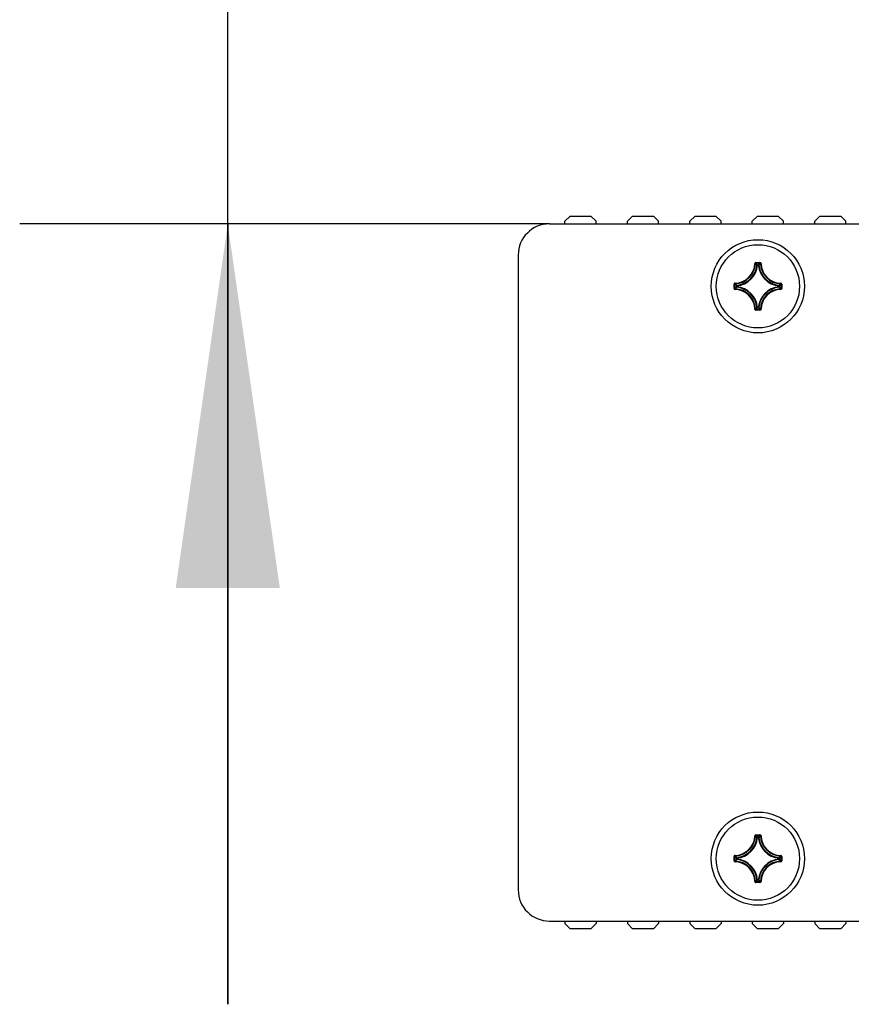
# Model space of a CAD drawing. Header units: millimetres. Extents: x 0 to 420, y 0 to 297.
# Tile 2 of 114: x 52.52 to 60.51, y 45.15 to 54.62. Entities that reach past the tile are written whole.
import ezdxf

# ---------------------------------------------------------------- set-up
doc = ezdxf.new("R2010")
doc.units = ezdxf.units.MM
doc.header["$LTSCALE"] = 23.1
doc.layers.get('0').update_dxf_attribs({"linetype": 'CONTINUOUS'})
for name, color, linetype in [('02___PRT_ALL_AXES', 7, 'CONTINUOUS'), ('AXES', 7, 'CONTINUOUS'), ('DIM_PILOTEES', 7, 'CONTINUOUS')]:
    doc.layers.add(name, color=color, linetype=linetype)
doc.styles.get("Standard").update_dxf_attribs({"font": 'txt', "width": 0.7})
doc.dimstyles.new('DIMSTYLE_8', dxfattribs={"dimtxt": 2.5, "dimasz": 3.5, "dimexe": 2, "dimexo": 0, "dimtad": 1, "dimdec": 0, "dimlfac": 10, "dimdsep": 46, "dimtxsty": 'STANDARD', "dimblk": '_FILLED', "dimblk1": '_FILLED', "dimblk2": '_FILLED', "dimcen": 0.09, "dimazin": 2, "dimtp": 0.5, "dimtm": 0.5, "dimtfac": 1, "dimtdec": 0, "dimtofl": 0, "dimtmove": 0, "dimatfit": 3, "dimldrblk": '_FILLED', "dimfxl": 1, "dimtolj": 1, "dimarcsym": 0})

# ---------------------------------------------------------------- blocks, each defined once
blk = doc.blocks.new('_FILLED')
at = {"color": 0, "linetype": 'BYBLOCK'}
blk.add_solid([(0, 0), (-1, 0.1429), (-1, -0.1429)], dxfattribs=at)
blk = doc.blocks.new('*D16')
at = {"layer": 'DIM_PILOTEES', "color": 2, "linetype": 'CONTINUOUS'}
for p, q in [((54.5172, 64.9522), (54.5172, 72.4522)), ((54.5172, 72.4522), (54.5172, 58.8031)), ((68.1658, 64.9522), (52.5172, 64.9522)), ((54.5172, 45.154), (54.5172, 58.8031)), ((57.6083, 52.654), (52.5172, 52.654)), ((54.5172, 52.654), (54.5172, 45.154))]:
    blk.add_line(p, q, dxfattribs=at)
at = {"layer": 'DIM_PILOTEES', "color": 2, "linetype": 'CONTINUOUS', "xscale": 3.5, "yscale": 3.5, "zscale": 3.5}
for p, rotation in [((54.5172, 64.9522), 270), ((54.5172, 52.654), 90)]:
    blk.add_blockref('_FILLED', p, dxfattribs=dict(at, rotation=rotation))

msp = doc.modelspace()

# ---------------------------------------------------------------- linework, layer by layer
at = {"color": 7, "linetype": 'CONTINUOUS'}
for p, q in [((57.8078, 52.729), (57.7578, 52.679)), ((57.8078, 52.729), (58.0078, 52.729)), ((58.0578, 52.679), (58.0078, 52.729)), ((58.4078, 52.729), (58.3578, 52.679)), ((58.4078, 52.729), (58.6078, 52.729)), ((58.6578, 52.679), (58.6078, 52.729)), ((59.0078, 52.729), (58.9578, 52.679)), ((59.0078, 52.729), (59.2078, 52.729)), ((59.2578, 52.679), (59.2078, 52.729)), ((59.6078, 52.729), (59.5578, 52.679)), ((59.6078, 52.729), (59.8078, 52.729)), ((59.8578, 52.679), (59.8078, 52.729)), ((60.2078, 52.729), (60.1578, 52.679)), ((60.2078, 52.729), (60.4078, 52.729)), ((60.4578, 52.679), (60.4078, 52.729)), ((57.6083, 52.654), (65.1483, 52.654)), ((57.7578, 52.654), (57.7578, 52.679)), ((58.0578, 52.654), (58.0578, 52.679)), ((58.3578, 52.654), (58.3578, 52.679)), ((58.6578, 52.654), (58.6578, 52.679)), ((58.9578, 52.654), (58.9578, 52.679)), ((59.2578, 52.654), (59.2578, 52.679)), ((59.5578, 52.654), (59.5578, 52.679)), ((59.8578, 52.654), (59.8578, 52.679)), ((60.1578, 52.654), (60.1578, 52.679)), ((60.4578, 52.654), (60.4578, 52.679)), ((57.3083, 52.354), (57.3083, 46.254)), ((59.5826, 52.2738), (59.5876, 52.2737)), ((59.5926, 52.2835), (59.5926, 52.2786)), ((59.5926, 52.2835), (59.632, 52.2835)), ((59.5926, 52.2786), (59.632, 52.2786)), ((59.6082, 52.2569), (59.6033, 52.2574)), ((59.6082, 52.2569), (59.6082, 52.2619)), ((59.6082, 52.2619), (59.6163, 52.2619)), ((59.6083, 52.2569), (59.6163, 52.2569)), ((59.6163, 52.2569), (59.6163, 52.2619)), ((59.6163, 52.2569), (59.6212, 52.2574)), ((59.632, 52.2835), (59.632, 52.2786)), ((59.6419, 52.2738), (59.6369, 52.2737)), ((59.3827, 52.0343), (59.3827, 52.0737)), ((59.3827, 52.0737), (59.3877, 52.0737)), ((59.3877, 52.0343), (59.3877, 52.0737)), ((59.3924, 52.0836), (59.3925, 52.0786)), ((59.4044, 52.0499), (59.4044, 52.058)), ((59.4093, 52.058), (59.4044, 52.058)), ((59.4093, 52.0499), (59.4044, 52.0499)), ((59.4093, 52.058), (59.4088, 52.0629)), ((59.4093, 52.0499), (59.4088, 52.045)), ((59.4093, 52.05), (59.4093, 52.058)), ((59.8152, 52.058), (59.8157, 52.0629)), ((59.8152, 52.058), (59.8152, 52.05)), ((59.8152, 52.058), (59.8202, 52.058)), ((59.8152, 52.0499), (59.8157, 52.045)), ((59.8152, 52.0499), (59.8202, 52.0499)), ((59.8202, 52.058), (59.8202, 52.0499)), ((59.8321, 52.0836), (59.832, 52.0786)), ((59.8369, 52.0737), (59.8369, 52.0343)), ((59.8418, 52.0737), (59.8369, 52.0737)), ((59.8418, 52.0737), (59.8418, 52.0343)), ((59.3827, 52.0343), (59.3877, 52.0343)), ((59.3924, 52.0243), (59.3925, 52.0293)), ((59.8321, 52.0243), (59.832, 52.0293)), ((59.8418, 52.0343), (59.8369, 52.0343)), ((59.5826, 51.8341), (59.5876, 51.8342)), ((59.5926, 51.8244), (59.5926, 51.8294)), ((59.632, 51.8294), (59.5926, 51.8294)), ((59.632, 51.8244), (59.5926, 51.8244)), ((59.6082, 51.851), (59.6033, 51.8505)), ((59.6082, 51.851), (59.6082, 51.8461)), ((59.6163, 51.8461), (59.6082, 51.8461)), ((59.6163, 51.851), (59.6083, 51.851)), ((59.6163, 51.851), (59.6163, 51.8461)), ((59.6163, 51.851), (59.6212, 51.8505)), ((59.632, 51.8244), (59.632, 51.8294)), ((59.6419, 51.8341), (59.6369, 51.8342)), ((59.5826, 46.7738), (59.5876, 46.7737)), ((59.5926, 46.7835), (59.5926, 46.7786)), ((59.5926, 46.7835), (59.632, 46.7835)), ((59.5926, 46.7786), (59.632, 46.7786)), ((59.6082, 46.7569), (59.6033, 46.7574)), ((59.6082, 46.7569), (59.6082, 46.7619)), ((59.6082, 46.7619), (59.6163, 46.7619)), ((59.6083, 46.7569), (59.6163, 46.7569)), ((59.6163, 46.7569), (59.6163, 46.7619)), ((59.6163, 46.7569), (59.6212, 46.7574)), ((59.632, 46.7835), (59.632, 46.7786)), ((59.6419, 46.7738), (59.6369, 46.7737)), ((59.3827, 46.5343), (59.3827, 46.5737)), ((59.3827, 46.5737), (59.3877, 46.5737)), ((59.3877, 46.5343), (59.3877, 46.5737)), ((59.3924, 46.5836), (59.3925, 46.5786)), ((59.4044, 46.5499), (59.4044, 46.558)), ((59.4093, 46.558), (59.4044, 46.558)), ((59.4093, 46.558), (59.4088, 46.5629)), ((59.4093, 46.55), (59.4093, 46.558)), ((59.8152, 46.558), (59.8157, 46.5629)), ((59.8152, 46.558), (59.8152, 46.55)), ((59.8152, 46.558), (59.8202, 46.558)), ((59.8202, 46.558), (59.8202, 46.5499)), ((59.8321, 46.5836), (59.832, 46.5786)), ((59.8369, 46.5737), (59.8369, 46.5343)), ((59.8418, 46.5737), (59.8369, 46.5737)), ((59.8418, 46.5737), (59.8418, 46.5343)), ((59.3827, 46.5343), (59.3877, 46.5343)), ((59.3924, 46.5243), (59.3925, 46.5293)), ((59.4093, 46.5499), (59.4044, 46.5499)), ((59.4093, 46.5499), (59.4088, 46.545)), ((59.8152, 46.5499), (59.8157, 46.545)), ((59.8152, 46.5499), (59.8202, 46.5499)), ((59.8321, 46.5243), (59.832, 46.5293)), ((59.8418, 46.5343), (59.8369, 46.5343)), ((59.5826, 46.3341), (59.5876, 46.3342)), ((59.5926, 46.3244), (59.5926, 46.3294)), ((59.632, 46.3294), (59.5926, 46.3294)), ((59.632, 46.3244), (59.5926, 46.3244)), ((59.6082, 46.351), (59.6033, 46.3505)), ((59.6082, 46.351), (59.6082, 46.3461)), ((59.6163, 46.3461), (59.6082, 46.3461)), ((59.6163, 46.351), (59.6083, 46.351)), ((59.6163, 46.351), (59.6212, 46.3505)), ((59.6163, 46.351), (59.6163, 46.3461)), ((59.632, 46.3244), (59.632, 46.3294)), ((59.6419, 46.3341), (59.6369, 46.3342)), ((57.6083, 45.954), (65.1483, 45.954)), ((57.7578, 45.954), (57.7578, 45.929)), ((57.7578, 45.929), (57.8078, 45.879)), ((58.0078, 45.879), (58.0578, 45.929)), ((58.0578, 45.954), (58.0578, 45.929)), ((58.3578, 45.954), (58.3578, 45.929)), ((58.3578, 45.929), (58.4078, 45.879)), ((58.6078, 45.879), (58.6578, 45.929)), ((58.6578, 45.954), (58.6578, 45.929)), ((58.9578, 45.954), (58.9578, 45.929)), ((58.9578, 45.929), (59.0078, 45.879)), ((59.2078, 45.879), (59.2578, 45.929)), ((59.2578, 45.954), (59.2578, 45.929)), ((59.5578, 45.954), (59.5578, 45.929)), ((59.5578, 45.929), (59.6078, 45.879)), ((59.8078, 45.879), (59.8578, 45.929)), ((59.8578, 45.954), (59.8578, 45.929)), ((60.1578, 45.954), (60.1578, 45.929)), ((60.1578, 45.929), (60.2078, 45.879)), ((60.4078, 45.879), (60.4578, 45.929)), ((60.4578, 45.954), (60.4578, 45.929)), ((58.0078, 45.879), (57.8078, 45.879)), ((58.6078, 45.879), (58.4078, 45.879)), ((59.2078, 45.879), (59.0078, 45.879)), ((59.8078, 45.879), (59.6078, 45.879)), ((60.4078, 45.879), (60.2078, 45.879))]:
    msp.add_line(p, q, dxfattribs=at)
for centre, radius, start, end in [((57.6083, 52.354), 0.3, 90, 180), ((59.3873, 52.279), 0.1954, 271.50113, 358.49887), ((59.3873, 52.279), 0.2004, 271.50107, 358.49892), ((59.3873, 52.279), 0.2171, 275.70588, 354.29412), ((59.3873, 52.279), 0.2221, 275.70546, 354.2947), ((59.5926, 52.2736), 0.00996, 89.94602, 178.51498), ((59.1659, 51.8529), 0.5958, 42.76151, 44.93996), ((59.1496, 51.8472), 0.6182, 42.11664, 44.239), ((60.0749, 51.8472), 0.6182, 135.761, 137.88336), ((59.8373, 52.279), 0.2221, 185.7054, 264.29463), ((60.0587, 51.8529), 0.5958, 135.06004, 137.23849), ((59.8373, 52.279), 0.2171, 185.70588, 264.29412), ((59.632, 52.2736), 0.00996, 1.4969, 90.04933), ((59.8373, 52.279), 0.2004, 181.50108, 268.49892), ((59.8373, 52.279), 0.1954, 181.50113, 268.49887), ((59.819, 52.5166), 0.6182, 225.76099, 227.88337), ((59.819, 51.5913), 0.6182, 132.11664, 134.239), ((59.8134, 52.5004), 0.5958, 225.06013, 227.2384), ((59.8134, 51.6076), 0.5958, 132.76151, 134.93996), ((59.4094, 52.05), 0.00503, 180.46116, 263.833), ((59.3873, 51.829), 0.2171, 5.70588, 84.29412), ((59.3873, 51.829), 0.2221, 5.70547, 84.29471), ((59.8373, 51.829), 0.2221, 95.70547, 174.2947), ((59.8373, 51.829), 0.2171, 95.70588, 174.29412), ((59.4112, 52.5004), 0.5958, 312.76151, 314.93996), ((59.4111, 51.6075), 0.5958, 45.06013, 47.2384), ((59.4055, 52.5166), 0.6182, 312.11664, 314.239), ((59.4056, 51.5914), 0.6182, 45.76099, 47.88337), ((59.8319, 52.0737), 0.00995, 359.92548, 88.56799), ((59.3926, 52.0343), 0.00996, 179.95331, 268.49632), ((59.3873, 51.829), 0.1954, 1.50113, 88.49886), ((59.3873, 51.829), 0.2004, 1.50107, 88.49892), ((59.8373, 51.829), 0.2004, 91.50107, 178.49892), ((59.8373, 51.829), 0.1954, 91.50114, 178.49886), ((59.8319, 52.0343), 0.00995, 271.45488, 0.06559), ((59.1658, 52.2551), 0.5958, 315.06013, 317.2384), ((59.1497, 52.2607), 0.6182, 315.76099, 317.88337), ((59.6083, 51.8511), 0.00503, 186.167, 269.53884), ((60.0749, 52.2607), 0.6182, 222.11664, 224.239), ((60.0587, 52.2551), 0.5958, 222.76151, 224.93996), ((59.632, 51.8343), 0.00996, 269.94591, 358.51539), ((59.3873, 46.779), 0.1954, 271.50113, 358.49887), ((59.3873, 46.779), 0.2004, 271.50107, 358.49892), ((59.3873, 46.779), 0.2171, 275.70588, 354.29412), ((59.3873, 46.779), 0.2221, 275.70546, 354.2947), ((59.5926, 46.7736), 0.00996, 89.94602, 178.51498), ((59.1659, 46.3529), 0.5958, 42.76151, 44.93996), ((59.1496, 46.3472), 0.6182, 42.11664, 44.239), ((60.0749, 46.3472), 0.6182, 135.761, 137.88336), ((59.8373, 46.779), 0.2221, 185.7054, 264.29463), ((60.0587, 46.3529), 0.5958, 135.06004, 137.23849), ((59.8373, 46.779), 0.2171, 185.70588, 264.29412), ((59.632, 46.7736), 0.00996, 1.4969, 90.04933), ((59.8373, 46.779), 0.2004, 181.50108, 268.49892), ((59.8373, 46.779), 0.1954, 181.50113, 268.49887), ((59.819, 47.0166), 0.6182, 225.76099, 227.88337), ((59.8134, 47.0004), 0.5958, 225.06013, 227.2384), ((59.4112, 47.0004), 0.5958, 312.76151, 314.93996), ((59.4055, 47.0166), 0.6182, 312.11664, 314.239), ((59.8319, 46.5737), 0.00995, 359.92548, 88.56799), ((59.3926, 46.5343), 0.00996, 179.95331, 268.49632), ((59.819, 46.0913), 0.6182, 132.11664, 134.239), ((59.3873, 46.329), 0.1954, 1.50113, 88.49886), ((59.8134, 46.1076), 0.5958, 132.76151, 134.93996), ((59.3873, 46.329), 0.2004, 1.50107, 88.49892), ((59.4094, 46.55), 0.00503, 180.46116, 263.833), ((59.3873, 46.329), 0.2171, 5.70588, 84.29412), ((59.3873, 46.329), 0.2221, 5.70547, 84.29471), ((59.8373, 46.329), 0.2221, 95.70547, 174.2947), ((59.8373, 46.329), 0.2171, 95.70588, 174.29412), ((59.8373, 46.329), 0.2004, 91.50107, 178.49892), ((59.8373, 46.329), 0.1954, 91.50114, 178.49886), ((59.4111, 46.1075), 0.5958, 45.06013, 47.2384), ((59.4056, 46.0914), 0.6182, 45.76099, 47.88337), ((59.8319, 46.5343), 0.00995, 271.45488, 0.06559), ((59.1658, 46.7551), 0.5958, 315.06013, 317.2384), ((59.1497, 46.7607), 0.6182, 315.76099, 317.88337), ((59.6083, 46.3511), 0.00503, 186.167, 269.53884), ((60.0749, 46.7607), 0.6182, 222.11664, 224.239), ((60.0587, 46.7551), 0.5958, 222.76151, 224.93996), ((59.632, 46.3343), 0.00996, 269.94591, 358.51539), ((57.6083, 46.254), 0.3, 180, 270)]:
    msp.add_arc(centre, radius, start, end, dxfattribs=at)
for points, knots in [([(59.5876, 52.2737), (59.5876, 52.275), (59.5887, 52.2776), (59.5913, 52.2786), (59.5926, 52.2786)], [0, 0, 0, 0, 0.500008, 1, 1, 1, 1]), ([(59.6033, 52.2574), (59.6034, 52.2586), (59.6046, 52.2609), (59.6071, 52.2619), (59.6082, 52.2619)], [0, 0, 0, 0, 0.500056, 1, 1, 1, 1]), ([(59.6163, 52.2619), (59.6175, 52.2619), (59.6199, 52.2609), (59.6211, 52.2586), (59.6212, 52.2574)], [0, 0, 0, 0, 0.499944, 1, 1, 1, 1]), ([(59.632, 52.2786), (59.6332, 52.2786), (59.6358, 52.2776), (59.6369, 52.275), (59.6369, 52.2737)], [0, 0, 0, 0, 0.500009, 1, 1, 1, 1]), ([(59.3924, 52.0836), (59.3899, 52.0835), (59.3847, 52.0814), (59.3827, 52.0762), (59.3827, 52.0737)], [0, 0, 0, 0, 0.499991, 1, 1, 1, 1]), ([(59.3877, 52.0737), (59.3877, 52.0749), (59.3887, 52.0775), (59.3913, 52.0786), (59.3925, 52.0786)], [0, 0, 0, 0, 0.500009, 1, 1, 1, 1]), ([(59.4044, 52.058), (59.4044, 52.0592), (59.4053, 52.0616), (59.4077, 52.0628), (59.4088, 52.0629)], [0, 0, 0, 0, 0.499944, 1, 1, 1, 1]), ([(59.8157, 52.0629), (59.8169, 52.0628), (59.8192, 52.0616), (59.8202, 52.0592), (59.8202, 52.058)], [0, 0, 0, 0, 0.500056, 1, 1, 1, 1]), ([(59.8202, 52.0499), (59.8202, 52.0487), (59.8192, 52.0463), (59.8169, 52.0451), (59.8157, 52.045)], [0, 0, 0, 0, 0.499944, 1, 1, 1, 1]), ([(59.832, 52.0786), (59.8333, 52.0786), (59.8359, 52.0775), (59.8369, 52.0749), (59.8369, 52.0737)], [0, 0, 0, 0, 0.500008, 1, 1, 1, 1]), ([(59.3925, 52.0293), (59.3913, 52.0293), (59.3887, 52.0304), (59.3877, 52.033), (59.3877, 52.0343)], [0, 0, 0, 0, 0.500008, 1, 1, 1, 1]), ([(59.8369, 52.0343), (59.8369, 52.033), (59.8359, 52.0304), (59.8333, 52.0293), (59.832, 52.0293)], [0, 0, 0, 0, 0.500009, 1, 1, 1, 1]), ([(59.5826, 51.8341), (59.5827, 51.8316), (59.5849, 51.8264), (59.5901, 51.8244), (59.5926, 51.8244)], [0, 0, 0, 0, 0.499995, 1, 1, 1, 1]), ([(59.5926, 51.8294), (59.5913, 51.8294), (59.5887, 51.8304), (59.5876, 51.833), (59.5876, 51.8342)], [0, 0, 0, 0, 0.500009, 1, 1, 1, 1]), ([(59.6212, 51.8505), (59.6211, 51.8494), (59.6199, 51.847), (59.6175, 51.8461), (59.6163, 51.8461)], [0, 0, 0, 0, 0.500056, 1, 1, 1, 1]), ([(59.6369, 51.8342), (59.6369, 51.833), (59.6358, 51.8304), (59.6332, 51.8294), (59.632, 51.8294)], [0, 0, 0, 0, 0.500008, 1, 1, 1, 1]), ([(59.5876, 46.7737), (59.5876, 46.775), (59.5887, 46.7776), (59.5913, 46.7786), (59.5926, 46.7786)], [0, 0, 0, 0, 0.500008, 1, 1, 1, 1]), ([(59.6033, 46.7574), (59.6034, 46.7586), (59.6046, 46.7609), (59.6071, 46.7619), (59.6082, 46.7619)], [0, 0, 0, 0, 0.500056, 1, 1, 1, 1]), ([(59.6163, 46.7619), (59.6175, 46.7619), (59.6199, 46.7609), (59.6211, 46.7586), (59.6212, 46.7574)], [0, 0, 0, 0, 0.499944, 1, 1, 1, 1]), ([(59.632, 46.7786), (59.6332, 46.7786), (59.6358, 46.7776), (59.6369, 46.775), (59.6369, 46.7737)], [0, 0, 0, 0, 0.500009, 1, 1, 1, 1]), ([(59.3924, 46.5836), (59.3899, 46.5835), (59.3847, 46.5814), (59.3827, 46.5762), (59.3827, 46.5737)], [0, 0, 0, 0, 0.499991, 1, 1, 1, 1]), ([(59.3877, 46.5737), (59.3877, 46.5749), (59.3887, 46.5775), (59.3913, 46.5786), (59.3925, 46.5786)], [0, 0, 0, 0, 0.500009, 1, 1, 1, 1]), ([(59.4044, 46.558), (59.4044, 46.5592), (59.4053, 46.5616), (59.4077, 46.5628), (59.4088, 46.5629)], [0, 0, 0, 0, 0.499944, 1, 1, 1, 1]), ([(59.8157, 46.5629), (59.8169, 46.5628), (59.8192, 46.5616), (59.8202, 46.5592), (59.8202, 46.558)], [0, 0, 0, 0, 0.500056, 1, 1, 1, 1]), ([(59.832, 46.5786), (59.8333, 46.5786), (59.8359, 46.5775), (59.8369, 46.5749), (59.8369, 46.5737)], [0, 0, 0, 0, 0.500008, 1, 1, 1, 1]), ([(59.3925, 46.5293), (59.3913, 46.5293), (59.3887, 46.5304), (59.3877, 46.533), (59.3877, 46.5343)], [0, 0, 0, 0, 0.500008, 1, 1, 1, 1]), ([(59.8202, 46.5499), (59.8202, 46.5487), (59.8192, 46.5463), (59.8169, 46.5451), (59.8157, 46.545)], [0, 0, 0, 0, 0.499944, 1, 1, 1, 1]), ([(59.8369, 46.5343), (59.8369, 46.533), (59.8359, 46.5304), (59.8333, 46.5293), (59.832, 46.5293)], [0, 0, 0, 0, 0.500009, 1, 1, 1, 1]), ([(59.5826, 46.3341), (59.5827, 46.3316), (59.5849, 46.3264), (59.5901, 46.3244), (59.5926, 46.3244)], [0, 0, 0, 0, 0.499995, 1, 1, 1, 1]), ([(59.5926, 46.3294), (59.5913, 46.3294), (59.5887, 46.3304), (59.5876, 46.333), (59.5876, 46.3342)], [0, 0, 0, 0, 0.500009, 1, 1, 1, 1]), ([(59.6212, 46.3505), (59.6211, 46.3494), (59.6199, 46.347), (59.6175, 46.3461), (59.6163, 46.3461)], [0, 0, 0, 0, 0.500056, 1, 1, 1, 1]), ([(59.6369, 46.3342), (59.6369, 46.333), (59.6358, 46.3304), (59.6332, 46.3294), (59.632, 46.3294)], [0, 0, 0, 0, 0.500008, 1, 1, 1, 1])]:
    msp.add_open_spline(points, degree=3, knots=knots, dxfattribs=at)
at = {"layer": '02___PRT_ALL_AXES', "color": 7, "linetype": 'CONTINUOUS'}
for centre in [(59.6123, 52.054), (59.6123, 46.554)]:
    msp.add_circle(centre, 0.448, dxfattribs=at)
at = {"layer": 'AXES', "color": 7, "linetype": 'CONTINUOUS'}
for centre in [(59.6123, 52.054), (59.6123, 46.554)]:
    msp.add_circle(centre, 0.4, dxfattribs=at)

# ---------------------------------------------------------------- dimensions: what is measured, and where the dimension line sits
at = {"layer": 'DIM_PILOTEES', "color": 2, "linetype": 'CONTINUOUS'}
dim = msp.add_linear_dim(base=(54.5172, 64.9522), p1=(57.6083, 52.654), p2=(68.1658, 64.9522), angle=90, dimstyle='DIMSTYLE_8', dxfattribs=at)
dim.commit()
dim.dimension.update_dxf_attribs({"geometry": '*D16', "text_midpoint": (54.5172, 56.2138), "dimtype": 160})

doc.saveas('drawing.dxf')
